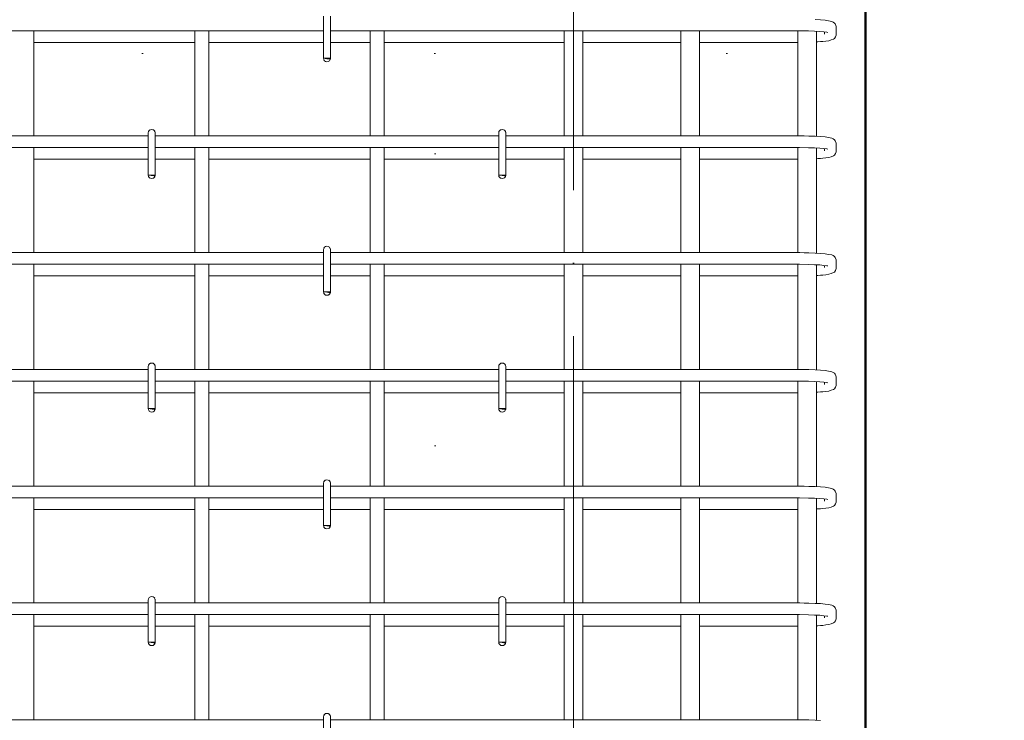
# Model space of a CAD drawing. Header units: millimetres. Extents: x -2602 to 8363, y -1002 to 45917.
# Tile 13 of 26: x -474 to 369, y 42314 to 42914. Entities that reach past the tile are written whole.
import ezdxf

# ---------------------------------------------------------------- set-up
doc = ezdxf.new("R2010")
doc.units = ezdxf.units.MM
doc.linetypes.add('ADSK_Линия разреза', pattern=[500, 0, -250, 0, -250])
doc.linetypes.add('ADSK_Линия сетки', pattern=[625, 500, -62.5, 0, -62.5])
for name, color, linetype, lineweight in [('G-____-____-SYMB', 111, 'Continuous', 9), ('S-COLS-____-OTLN', 52, 'Continuous', 20), ('S-GRID-____-OTLN', 1, 'Continuous', 9), ('S-RBAR-____-OTLN', 171, 'Continuous', 100)]:
    doc.layers.add(name, color=color, linetype=linetype, lineweight=lineweight)

msp = doc.modelspace()

# ---------------------------------------------------------------- hatches: boundary and pattern name
at = {"layer": 'S-RBAR-____-OTLN', "lineweight": 20}
for points in [[(-208.6977, 42880.7331), (-208.1019, 42881.4311), (-213.9997, 42881.4311), (-210.9997, 42881.0362)], [(-358.6977, 42780.7331), (-358.1019, 42781.4311), (-363.9997, 42781.4311), (-358.9958, 42780.7724)], [(-58.6977, 42780.7331), (-58.1019, 42781.4311), (-63.9997, 42781.4311), (-60.9997, 42781.0362)], [(-208.6977, 42680.7331), (-208.1019, 42681.4311), (-213.9997, 42681.4311), (-210.9997, 42681.0362)], [(-358.6977, 42580.7331), (-358.1019, 42581.4311), (-363.9997, 42581.4311), (-358.9958, 42580.7724)], [(-58.6977, 42580.7331), (-58.1019, 42581.4311), (-63.9997, 42581.4311), (-60.9997, 42581.0362)], [(-208.6977, 42480.7331), (-208.1019, 42481.4311), (-213.9997, 42481.4311), (-210.9997, 42481.0362)], [(-358.6977, 42380.7331), (-358.1019, 42381.4311), (-363.9997, 42381.4311), (-358.9958, 42380.7724)], [(-58.6977, 42380.7331), (-58.1019, 42381.4311), (-63.9997, 42381.4311), (-60.9997, 42381.0362)]]:
    msp.add_hatch(color=256, dxfattribs=at).paths.add_polyline_path(points)
h = msp.add_hatch(color=256, dxfattribs=at)
edge = h.paths.add_edge_path()
edge.add_arc((-210.9997, 42881.4311), 3, 339.0594289, 360)
edge.add_line((-207.9997, 42881.4311), (-210.9997, 42881.4311))
edge.add_line((-210.9997, 42881.4311), (-208.1978, 42880.3589))
h = msp.add_hatch(color=256, dxfattribs=at)
edge = h.paths.add_edge_path()
edge.add_arc((-360.9997, 42781.4311), 3, 339.0594289, 360)
edge.add_line((-357.9997, 42781.4311), (-360.9997, 42781.4311))
edge.add_line((-360.9997, 42781.4311), (-358.1978, 42780.3589))
h = msp.add_hatch(color=256, dxfattribs=at)
edge = h.paths.add_edge_path()
edge.add_arc((-60.9997, 42781.4311), 3, 339.0594289, 360)
edge.add_line((-57.9997, 42781.4311), (-60.9997, 42781.4311))
edge.add_line((-60.9997, 42781.4311), (-58.1978, 42780.3589))
h = msp.add_hatch(color=256, dxfattribs=at)
edge = h.paths.add_edge_path()
edge.add_arc((-210.9997, 42681.4311), 3, 339.0594289, 360)
edge.add_line((-207.9997, 42681.4311), (-210.9997, 42681.4311))
edge.add_line((-210.9997, 42681.4311), (-208.1978, 42680.3589))
h = msp.add_hatch(color=256, dxfattribs=at)
edge = h.paths.add_edge_path()
edge.add_arc((-360.9997, 42581.4311), 3, 339.0594289, 360)
edge.add_line((-357.9997, 42581.4311), (-360.9997, 42581.4311))
edge.add_line((-360.9997, 42581.4311), (-358.1978, 42580.3589))
h = msp.add_hatch(color=256, dxfattribs=at)
edge = h.paths.add_edge_path()
edge.add_arc((-60.9997, 42581.4311), 3, 339.0594289, 360)
edge.add_line((-57.9997, 42581.4311), (-60.9997, 42581.4311))
edge.add_line((-60.9997, 42581.4311), (-58.1978, 42580.3589))
h = msp.add_hatch(color=256, dxfattribs=at)
edge = h.paths.add_edge_path()
edge.add_arc((-210.9997, 42481.4311), 3, 339.0594289, 360)
edge.add_line((-207.9997, 42481.4311), (-210.9997, 42481.4311))
edge.add_line((-210.9997, 42481.4311), (-208.1978, 42480.3589))
h = msp.add_hatch(color=256, dxfattribs=at)
edge = h.paths.add_edge_path()
edge.add_arc((-360.9997, 42381.4311), 3, 339.0594289, 360)
edge.add_line((-357.9997, 42381.4311), (-360.9997, 42381.4311))
edge.add_line((-360.9997, 42381.4311), (-358.1978, 42380.3589))
h = msp.add_hatch(color=256, dxfattribs=at)
edge = h.paths.add_edge_path()
edge.add_arc((-60.9997, 42381.4311), 3, 339.0594289, 360)
edge.add_line((-57.9997, 42381.4311), (-60.9997, 42381.4311))
edge.add_line((-60.9997, 42381.4311), (-58.1978, 42380.3589))

# ---------------------------------------------------------------- linework, layer by layer
at = {"layer": 'G-____-____-SYMB', "linetype": 'ADSK_Линия разреза', "lineweight": 20}
for p, q in [((-118.2422, 45800.8719), (-118.2422, 39237.8984)), ((-2369.6658, 42885.3738), (1586.2492, 42885.3738))]:
    msp.add_line(p, q, dxfattribs=at)
at = {"layer": 'S-COLS-____-OTLN', "lineweight": 50}
msp.add_line((250.0003, 43050), (250.0003, 40100), dxfattribs=at)
at = {"layer": 'S-GRID-____-OTLN', "linetype": 'ADSK_Линия сетки'}
msp.add_line((0, 39642.9176), (0, 45063.2603), dxfattribs=at)
at = {"layer": 'S-RBAR-____-OTLN', "lineweight": 20}
for p, q in [((-213.9997, 42917.4311), (-213.9997, 42881.4311)), ((-207.9997, 42917.4311), (-207.9997, 42881.4311)), ((211.4775, 42914.3609), (206.8138, 42914.6337)), ((215.3832, 42914.0215), (211.4775, 42914.3609)), ((218.2008, 42913.5039), (215.3832, 42914.0215)), ((221.0185, 42912.9864), (218.2008, 42913.5039)), ((222.1843, 42912.4534), (221.0185, 42912.9864)), ((223.3013, 42911.6158), (222.1843, 42912.4534)), ((223.9891, 42910.8054), (223.3013, 42911.6158)), ((224.3302, 42910.237), (223.9891, 42910.8054)), ((224.8341, 42908.7372), (224.3302, 42910.237)), ((224.9089, 42907.8622), (224.8341, 42908.7372)), ((224.9089, 42902.137), (224.9089, 42907.8622)), ((-213.9997, 42904.9996), (-507.9997, 42904.9996)), ((-461.9997, 42814.9996), (-461.9997, 42904.9996)), ((-323.9997, 42814.9996), (-323.9997, 42904.9996)), ((-311.9997, 42814.9996), (-311.9997, 42904.9996)), ((189.9089, 42904.9996), (-207.9997, 42904.9996)), ((-173.9997, 42814.9996), (-173.9997, 42904.9996)), ((-161.9997, 42814.9996), (-161.9997, 42904.9996)), ((-7.9997, 42904.9996), (-7.9997, 42814.9996)), ((8.0003, 42904.9996), (8.0003, 42814.9996)), ((92.0003, 42904.9996), (92.0003, 42814.9996)), ((108.0003, 42904.9996), (108.0003, 42814.9996)), ((193.5373, 42904.9837), (189.9089, 42904.9996)), ((192.0003, 42904.9905), (192.0003, 42814.9905)), ((201.242, 42904.8391), (193.5373, 42904.9837)), ((206.3383, 42904.6451), (201.242, 42904.8391)), ((210.7668, 42904.3862), (206.3383, 42904.6451)), ((208.0003, 42904.5479), (208.0003, 42814.5643)), ((214.3229, 42904.0779), (210.7668, 42904.3862)), ((216.7777, 42903.7525), (214.3229, 42904.0779)), ((214.9089, 42902.137), (214.9089, 42904.0002)), ((217.642, 42903.5723), (216.7777, 42903.7525)), ((220.584, 42897.1339), (222.695, 42897.8764)), ((222.695, 42897.8764), (223.3013, 42898.3834)), ((223.3013, 42898.3834), (224.3302, 42899.7622)), ((224.3302, 42899.7622), (224.8341, 42901.262)), ((224.8341, 42901.262), (224.9089, 42902.137)), ((-461.9997, 42894.9996), (-323.9997, 42894.9996)), ((-311.9997, 42894.9996), (-213.9997, 42894.9996)), ((-207.9997, 42894.9996), (-173.9997, 42894.9996)), ((-161.9997, 42894.9996), (-7.9997, 42894.9996)), ((8.0003, 42894.9996), (92.0003, 42894.9996)), ((108.0003, 42894.9996), (189.9089, 42894.9996)), ((189.9089, 42894.9996), (192.0003, 42895.0106)), ((208.0003, 42895.4346), (209.2326, 42895.4933)), ((209.2326, 42895.4933), (211.3822, 42895.6466)), ((211.3822, 42895.6466), (213.5317, 42895.7998)), ((213.5317, 42895.7998), (216.0023, 42896.0956)), ((216.0023, 42896.0956), (218.4729, 42896.3914)), ((218.4729, 42896.3914), (220.584, 42897.1339)), ((-208.1019, 42881.4311), (-213.9997, 42881.4311)), ((-213.9997, 42881.4311), (-210.9997, 42881.0362)), ((-207.9997, 42881.4311), (-210.9997, 42881.4311)), ((-210.9997, 42881.4311), (-208.1978, 42880.3589)), ((-210.9997, 42881.0362), (-208.6977, 42880.7331)), ((-208.6977, 42880.7331), (-208.1019, 42881.4311)), ((-363.9997, 42814.9996), (-657.9997, 42814.9996)), ((-363.9997, 42817.4311), (-363.9997, 42781.4311)), ((-357.9997, 42817.4311), (-357.9997, 42781.4311)), ((-63.9997, 42814.9996), (-357.9997, 42814.9996)), ((-63.9997, 42817.4311), (-63.9997, 42781.4311)), ((-57.9997, 42817.4311), (-57.9997, 42781.4311)), ((189.9089, 42814.9996), (-57.9997, 42814.9996)), ((193.6252, 42814.9834), (189.9089, 42814.9996)), ((197.5811, 42814.909), (193.6252, 42814.9834)), ((201.5369, 42814.8347), (197.5811, 42814.909)), ((206.8138, 42814.6337), (201.5369, 42814.8347)), ((211.4775, 42814.3609), (206.8138, 42814.6337)), ((215.3832, 42814.0215), (211.4775, 42814.3609)), ((218.2008, 42813.5039), (215.3832, 42814.0215)), ((221.0185, 42812.9864), (218.2008, 42813.5039)), ((222.1843, 42812.4534), (221.0185, 42812.9864)), ((223.3013, 42811.6158), (222.1843, 42812.4534)), ((223.9891, 42810.8054), (223.3013, 42811.6158)), ((224.3302, 42810.237), (223.9891, 42810.8054)), ((224.8341, 42808.7372), (224.3302, 42810.237)), ((224.9089, 42807.8622), (224.8341, 42808.7372)), ((224.9089, 42802.137), (224.9089, 42807.8622)), ((-363.9997, 42804.9996), (-657.9997, 42804.9996)), ((-461.9997, 42714.9996), (-461.9997, 42804.9996)), ((-63.9997, 42804.9996), (-357.9997, 42804.9996)), ((-323.9997, 42714.9996), (-323.9997, 42804.9996)), ((-311.9997, 42714.9996), (-311.9997, 42804.9996)), ((-173.9997, 42714.9996), (-173.9997, 42804.9996)), ((-161.9997, 42714.9996), (-161.9997, 42804.9996)), ((189.9089, 42804.9996), (-57.9997, 42804.9996)), ((-7.9997, 42804.9996), (-7.9997, 42714.9996)), ((8.0003, 42804.9996), (8.0003, 42714.9996)), ((92.0003, 42804.9996), (92.0003, 42714.9996)), ((108.0003, 42804.9996), (108.0003, 42714.9996)), ((193.5373, 42804.9837), (189.9089, 42804.9996)), ((192.0003, 42804.9905), (192.0003, 42714.9905)), ((201.242, 42804.8391), (193.5373, 42804.9837)), ((206.3383, 42804.6451), (201.242, 42804.8391)), ((210.7668, 42804.3862), (206.3383, 42804.6451)), ((208.0003, 42804.5479), (208.0003, 42714.5643)), ((214.3229, 42804.0779), (210.7668, 42804.3862)), ((216.7777, 42803.7525), (214.3229, 42804.0779)), ((214.9089, 42802.137), (214.9089, 42804.0002)), ((217.642, 42803.5723), (216.7777, 42803.7525)), ((218.4729, 42796.3914), (220.584, 42797.1339)), ((220.584, 42797.1339), (222.695, 42797.8764)), ((222.695, 42797.8764), (223.3013, 42798.3834)), ((223.3013, 42798.3834), (224.3302, 42799.7622)), ((224.3302, 42799.7622), (224.8341, 42801.262)), ((224.8341, 42801.262), (224.9089, 42802.137)), ((-461.9997, 42794.9996), (-363.9997, 42794.9996)), ((-357.9997, 42794.9996), (-323.9997, 42794.9996)), ((-311.9997, 42794.9996), (-173.9997, 42794.9996)), ((-161.9997, 42794.9996), (-63.9997, 42794.9996)), ((-57.9997, 42794.9996), (-7.9997, 42794.9996)), ((8.0003, 42794.9996), (92.0003, 42794.9996)), ((108.0003, 42794.9996), (189.9089, 42794.9996)), ((189.9089, 42794.9996), (192.0003, 42795.0106)), ((208.0003, 42795.4346), (209.2326, 42795.4933)), ((209.2326, 42795.4933), (211.3822, 42795.6466)), ((211.3822, 42795.6466), (213.5317, 42795.7998)), ((213.5317, 42795.7998), (216.0023, 42796.0956)), ((216.0023, 42796.0956), (218.4729, 42796.3914)), ((-358.1019, 42781.4311), (-363.9997, 42781.4311)), ((-363.9997, 42781.4311), (-358.9958, 42780.7724)), ((-357.9997, 42781.4311), (-360.9997, 42781.4311)), ((-360.9997, 42781.4311), (-358.1978, 42780.3589)), ((-358.9958, 42780.7724), (-358.6977, 42780.7331)), ((-358.6977, 42780.7331), (-358.1019, 42781.4311)), ((-58.1019, 42781.4311), (-63.9997, 42781.4311)), ((-63.9997, 42781.4311), (-60.9997, 42781.0362)), ((-57.9997, 42781.4311), (-60.9997, 42781.4311)), ((-60.9997, 42781.4311), (-58.1978, 42780.3589)), ((-60.9997, 42781.0362), (-58.6977, 42780.7331)), ((-58.6977, 42780.7331), (-58.1019, 42781.4311)), ((-213.9997, 42714.9996), (-507.9997, 42714.9996)), ((-213.9997, 42717.4311), (-213.9997, 42681.4311)), ((-207.9997, 42717.4311), (-207.9997, 42681.4311)), ((189.9089, 42714.9996), (-207.9997, 42714.9996)), ((193.6252, 42714.9834), (189.9089, 42714.9996)), ((197.5811, 42714.909), (193.6252, 42714.9834)), ((201.5369, 42714.8347), (197.5811, 42714.909)), ((206.8138, 42714.6337), (201.5369, 42714.8347)), ((211.4775, 42714.3609), (206.8138, 42714.6337)), ((215.3832, 42714.0215), (211.4775, 42714.3609)), ((218.2008, 42713.5039), (215.3832, 42714.0215)), ((221.0185, 42712.9864), (218.2008, 42713.5039)), ((222.1843, 42712.4534), (221.0185, 42712.9864)), ((223.3013, 42711.6158), (222.1843, 42712.4534)), ((-213.9997, 42704.9996), (-507.9997, 42704.9996)), ((-461.9997, 42614.9996), (-461.9997, 42704.9996)), ((-323.9997, 42614.9996), (-323.9997, 42704.9996)), ((-311.9997, 42614.9996), (-311.9997, 42704.9996)), ((189.9089, 42704.9996), (-207.9997, 42704.9996)), ((-173.9997, 42614.9996), (-173.9997, 42704.9996)), ((-161.9997, 42614.9996), (-161.9997, 42704.9996)), ((-7.9997, 42704.9996), (-7.9997, 42614.9996)), ((8.0003, 42704.9996), (8.0003, 42614.9996)), ((92.0003, 42704.9996), (92.0003, 42614.9996)), ((108.0003, 42704.9996), (108.0003, 42614.9996)), ((193.5373, 42704.9837), (189.9089, 42704.9996)), ((192.0003, 42704.9905), (192.0003, 42614.9905)), ((201.242, 42704.8391), (193.5373, 42704.9837)), ((206.3383, 42704.6451), (201.242, 42704.8391)), ((210.7668, 42704.3862), (206.3383, 42704.6451)), ((208.0003, 42704.5479), (208.0003, 42614.5643)), ((214.3229, 42704.0779), (210.7668, 42704.3862)), ((216.7777, 42703.7525), (214.3229, 42704.0779)), ((214.9089, 42702.137), (214.9089, 42704.0002)), ((223.9891, 42710.8054), (223.3013, 42711.6158)), ((224.3302, 42710.237), (223.9891, 42710.8054)), ((224.8341, 42708.7372), (224.3302, 42710.237)), ((224.9089, 42707.8622), (224.8341, 42708.7372)), ((224.9089, 42702.137), (224.9089, 42707.8622)), ((209.2326, 42695.4933), (211.3822, 42695.6466)), ((211.3822, 42695.6466), (213.5317, 42695.7998)), ((213.5317, 42695.7998), (216.0023, 42696.0956)), ((216.0023, 42696.0956), (218.4729, 42696.3914)), ((217.642, 42703.5723), (216.7777, 42703.7525)), ((218.4729, 42696.3914), (220.584, 42697.1339)), ((220.584, 42697.1339), (222.695, 42697.8764)), ((222.695, 42697.8764), (223.3013, 42698.3834)), ((223.3013, 42698.3834), (224.3302, 42699.7622)), ((224.3302, 42699.7622), (224.8341, 42701.262)), ((224.8341, 42701.262), (224.9089, 42702.137)), ((-461.9997, 42694.9996), (-323.9997, 42694.9996)), ((-311.9997, 42694.9996), (-213.9997, 42694.9996)), ((-207.9997, 42694.9996), (-173.9997, 42694.9996)), ((-161.9997, 42694.9996), (-7.9997, 42694.9996)), ((8.0003, 42694.9996), (92.0003, 42694.9996)), ((108.0003, 42694.9996), (189.9089, 42694.9996)), ((189.9089, 42694.9996), (192.0003, 42695.0106)), ((208.0003, 42695.4346), (209.2326, 42695.4933)), ((-208.1019, 42681.4311), (-213.9997, 42681.4311)), ((-213.9997, 42681.4311), (-210.9997, 42681.0362)), ((-207.9997, 42681.4311), (-210.9997, 42681.4311)), ((-210.9997, 42681.4311), (-208.1978, 42680.3589)), ((-210.9997, 42681.0362), (-208.6977, 42680.7331)), ((-208.6977, 42680.7331), (-208.1019, 42681.4311)), ((-363.9997, 42614.9996), (-657.9997, 42614.9996)), ((-363.9997, 42617.4311), (-363.9997, 42581.4311)), ((-357.9997, 42617.4311), (-357.9997, 42581.4311)), ((-63.9997, 42614.9996), (-357.9997, 42614.9996)), ((-63.9997, 42617.4311), (-63.9997, 42581.4311)), ((-57.9997, 42617.4311), (-57.9997, 42581.4311)), ((189.9089, 42614.9996), (-57.9997, 42614.9996)), ((193.6252, 42614.9834), (189.9089, 42614.9996)), ((197.5811, 42614.909), (193.6252, 42614.9834)), ((201.5369, 42614.8347), (197.5811, 42614.909)), ((206.8138, 42614.6337), (201.5369, 42614.8347)), ((211.4775, 42614.3609), (206.8138, 42614.6337)), ((215.3832, 42614.0215), (211.4775, 42614.3609)), ((218.2008, 42613.5039), (215.3832, 42614.0215)), ((221.0185, 42612.9864), (218.2008, 42613.5039)), ((222.1843, 42612.4534), (221.0185, 42612.9864)), ((223.3013, 42611.6158), (222.1843, 42612.4534)), ((223.9891, 42610.8054), (223.3013, 42611.6158)), ((-363.9997, 42604.9996), (-657.9997, 42604.9996)), ((-461.9997, 42514.9996), (-461.9997, 42604.9996)), ((-63.9997, 42604.9996), (-357.9997, 42604.9996)), ((-323.9997, 42514.9996), (-323.9997, 42604.9996)), ((-311.9997, 42514.9996), (-311.9997, 42604.9996)), ((-173.9997, 42514.9996), (-173.9997, 42604.9996)), ((-161.9997, 42514.9996), (-161.9997, 42604.9996)), ((189.9089, 42604.9996), (-57.9997, 42604.9996)), ((-7.9997, 42604.9996), (-7.9997, 42514.9996)), ((8.0003, 42604.9996), (8.0003, 42514.9996)), ((92.0003, 42604.9996), (92.0003, 42514.9996)), ((108.0003, 42604.9996), (108.0003, 42514.9996)), ((193.5373, 42604.9837), (189.9089, 42604.9996)), ((192.0003, 42604.9905), (192.0003, 42514.9905)), ((201.242, 42604.8391), (193.5373, 42604.9837)), ((206.3383, 42604.6451), (201.242, 42604.8391)), ((210.7668, 42604.3862), (206.3383, 42604.6451)), ((208.0003, 42604.5479), (208.0003, 42514.5643)), ((214.3229, 42604.0779), (210.7668, 42604.3862)), ((216.7777, 42603.7525), (214.3229, 42604.0779)), ((214.9089, 42602.137), (214.9089, 42604.0002)), ((217.642, 42603.5723), (216.7777, 42603.7525)), ((224.3302, 42610.237), (223.9891, 42610.8054)), ((224.8341, 42608.7372), (224.3302, 42610.237)), ((224.9089, 42607.8622), (224.8341, 42608.7372)), ((224.9089, 42602.137), (224.9089, 42607.8622)), ((-461.9997, 42594.9996), (-363.9997, 42594.9996)), ((-357.9997, 42594.9996), (-323.9997, 42594.9996)), ((-311.9997, 42594.9996), (-173.9997, 42594.9996)), ((-161.9997, 42594.9996), (-63.9997, 42594.9996)), ((-57.9997, 42594.9996), (-7.9997, 42594.9996)), ((8.0003, 42594.9996), (92.0003, 42594.9996)), ((108.0003, 42594.9996), (189.9089, 42594.9996)), ((189.9089, 42594.9996), (192.0003, 42595.0106)), ((208.0003, 42595.4346), (209.2326, 42595.4933)), ((209.2326, 42595.4933), (211.3822, 42595.6466)), ((211.3822, 42595.6466), (213.5317, 42595.7998)), ((213.5317, 42595.7998), (216.0023, 42596.0956)), ((216.0023, 42596.0956), (218.4729, 42596.3914)), ((218.4729, 42596.3914), (220.584, 42597.1339)), ((220.584, 42597.1339), (222.695, 42597.8764)), ((222.695, 42597.8764), (223.3013, 42598.3834)), ((223.3013, 42598.3834), (224.3302, 42599.7622)), ((224.3302, 42599.7622), (224.8341, 42601.262)), ((224.8341, 42601.262), (224.9089, 42602.137)), ((-358.1019, 42581.4311), (-363.9997, 42581.4311)), ((-363.9997, 42581.4311), (-358.9958, 42580.7724)), ((-357.9997, 42581.4311), (-360.9997, 42581.4311)), ((-360.9997, 42581.4311), (-358.1978, 42580.3589)), ((-358.9958, 42580.7724), (-358.6977, 42580.7331)), ((-358.6977, 42580.7331), (-358.1019, 42581.4311)), ((-58.1019, 42581.4311), (-63.9997, 42581.4311)), ((-63.9997, 42581.4311), (-60.9997, 42581.0362)), ((-57.9997, 42581.4311), (-60.9997, 42581.4311)), ((-60.9997, 42581.4311), (-58.1978, 42580.3589)), ((-60.9997, 42581.0362), (-58.6977, 42580.7331)), ((-58.6977, 42580.7331), (-58.1019, 42581.4311)), ((-213.9997, 42514.9996), (-507.9997, 42514.9996)), ((-213.9997, 42517.4311), (-213.9997, 42481.4311)), ((-207.9997, 42517.4311), (-207.9997, 42481.4311)), ((189.9089, 42514.9996), (-207.9997, 42514.9996)), ((193.6252, 42514.9834), (189.9089, 42514.9996)), ((197.5811, 42514.909), (193.6252, 42514.9834)), ((201.5369, 42514.8347), (197.5811, 42514.909)), ((206.8138, 42514.6337), (201.5369, 42514.8347)), ((211.4775, 42514.3609), (206.8138, 42514.6337)), ((215.3832, 42514.0215), (211.4775, 42514.3609)), ((218.2008, 42513.5039), (215.3832, 42514.0215)), ((221.0185, 42512.9864), (218.2008, 42513.5039)), ((222.1843, 42512.4534), (221.0185, 42512.9864)), ((223.3013, 42511.6158), (222.1843, 42512.4534)), ((223.9891, 42510.8054), (223.3013, 42511.6158)), ((224.3302, 42510.237), (223.9891, 42510.8054)), ((224.8341, 42508.7372), (224.3302, 42510.237)), ((-213.9997, 42504.9996), (-507.9997, 42504.9996)), ((-461.9997, 42414.9996), (-461.9997, 42504.9996)), ((-323.9997, 42414.9996), (-323.9997, 42504.9996)), ((-311.9997, 42414.9996), (-311.9997, 42504.9996)), ((189.9089, 42504.9996), (-207.9997, 42504.9996)), ((-173.9997, 42414.9996), (-173.9997, 42504.9996)), ((-161.9997, 42414.9996), (-161.9997, 42504.9996)), ((-7.9997, 42504.9996), (-7.9997, 42414.9996)), ((8.0003, 42504.9996), (8.0003, 42414.9996)), ((92.0003, 42504.9996), (92.0003, 42414.9996)), ((108.0003, 42504.9996), (108.0003, 42414.9996)), ((193.5373, 42504.9837), (189.9089, 42504.9996)), ((192.0003, 42504.9905), (192.0003, 42414.9905)), ((201.242, 42504.8391), (193.5373, 42504.9837)), ((206.3383, 42504.6451), (201.242, 42504.8391)), ((210.7668, 42504.3862), (206.3383, 42504.6451)), ((208.0003, 42504.5479), (208.0003, 42414.5643)), ((214.3229, 42504.0779), (210.7668, 42504.3862)), ((216.7777, 42503.7525), (214.3229, 42504.0779)), ((214.9089, 42502.137), (214.9089, 42504.0002)), ((217.642, 42503.5723), (216.7777, 42503.7525)), ((224.9089, 42507.8622), (224.8341, 42508.7372)), ((224.8341, 42501.262), (224.9089, 42502.137)), ((224.9089, 42502.137), (224.9089, 42507.8622)), ((-461.9997, 42494.9996), (-323.9997, 42494.9996)), ((-311.9997, 42494.9996), (-213.9997, 42494.9996)), ((-207.9997, 42494.9996), (-173.9997, 42494.9996)), ((-161.9997, 42494.9996), (-7.9997, 42494.9996)), ((8.0003, 42494.9996), (92.0003, 42494.9996)), ((108.0003, 42494.9996), (189.9089, 42494.9996)), ((189.9089, 42494.9996), (192.0003, 42495.0106)), ((208.0003, 42495.4346), (209.2326, 42495.4933)), ((209.2326, 42495.4933), (211.3822, 42495.6466)), ((211.3822, 42495.6466), (213.5317, 42495.7998)), ((213.5317, 42495.7998), (216.0023, 42496.0956)), ((216.0023, 42496.0956), (218.4729, 42496.3914)), ((218.4729, 42496.3914), (220.584, 42497.1339)), ((220.584, 42497.1339), (222.695, 42497.8764)), ((222.695, 42497.8764), (223.3013, 42498.3834)), ((223.3013, 42498.3834), (224.3302, 42499.7622)), ((224.3302, 42499.7622), (224.8341, 42501.262)), ((-208.1019, 42481.4311), (-213.9997, 42481.4311)), ((-213.9997, 42481.4311), (-210.9997, 42481.0362)), ((-207.9997, 42481.4311), (-210.9997, 42481.4311)), ((-210.9997, 42481.4311), (-208.1978, 42480.3589)), ((-210.9997, 42481.0362), (-208.6977, 42480.7331)), ((-208.6977, 42480.7331), (-208.1019, 42481.4311)), ((-363.9997, 42417.4311), (-363.9997, 42381.4311)), ((-357.9997, 42417.4311), (-357.9997, 42381.4311)), ((-63.9997, 42417.4311), (-63.9997, 42381.4311)), ((-57.9997, 42417.4311), (-57.9997, 42381.4311)), ((-363.9997, 42414.9996), (-657.9997, 42414.9996)), ((-63.9997, 42414.9996), (-357.9997, 42414.9996)), ((189.9089, 42414.9996), (-57.9997, 42414.9996)), ((193.6252, 42414.9834), (189.9089, 42414.9996)), ((197.5811, 42414.909), (193.6252, 42414.9834)), ((201.5369, 42414.8347), (197.5811, 42414.909)), ((206.8138, 42414.6337), (201.5369, 42414.8347)), ((211.4775, 42414.3609), (206.8138, 42414.6337)), ((215.3832, 42414.0215), (211.4775, 42414.3609)), ((218.2008, 42413.5039), (215.3832, 42414.0215)), ((221.0185, 42412.9864), (218.2008, 42413.5039)), ((222.1843, 42412.4534), (221.0185, 42412.9864)), ((223.3013, 42411.6158), (222.1843, 42412.4534)), ((223.9891, 42410.8054), (223.3013, 42411.6158)), ((224.3302, 42410.237), (223.9891, 42410.8054)), ((224.8341, 42408.7372), (224.3302, 42410.237)), ((-363.9997, 42404.9996), (-657.9997, 42404.9996)), ((-461.9997, 42314.9996), (-461.9997, 42404.9996)), ((-63.9997, 42404.9996), (-357.9997, 42404.9996)), ((-323.9997, 42314.9996), (-323.9997, 42404.9996)), ((-311.9997, 42314.9996), (-311.9997, 42404.9996)), ((-173.9997, 42314.9996), (-173.9997, 42404.9996)), ((-161.9997, 42314.9996), (-161.9997, 42404.9996)), ((189.9089, 42404.9996), (-57.9997, 42404.9996)), ((-7.9997, 42404.9996), (-7.9997, 42314.9996)), ((8.0003, 42404.9996), (8.0003, 42314.9996)), ((92.0003, 42404.9996), (92.0003, 42314.9996)), ((108.0003, 42404.9996), (108.0003, 42314.9996)), ((193.5373, 42404.9837), (189.9089, 42404.9996)), ((192.0003, 42404.9905), (192.0003, 42314.9905)), ((201.242, 42404.8391), (193.5373, 42404.9837)), ((206.3383, 42404.6451), (201.242, 42404.8391)), ((210.7668, 42404.3862), (206.3383, 42404.6451)), ((208.0003, 42404.5479), (208.0003, 42314.5643)), ((214.3229, 42404.0779), (210.7668, 42404.3862)), ((216.7777, 42403.7525), (214.3229, 42404.0779)), ((214.9089, 42402.137), (214.9089, 42404.0002)), ((217.642, 42403.5723), (216.7777, 42403.7525)), ((224.3302, 42399.7622), (224.8341, 42401.262)), ((224.9089, 42407.8622), (224.8341, 42408.7372)), ((224.8341, 42401.262), (224.9089, 42402.137)), ((224.9089, 42402.137), (224.9089, 42407.8622)), ((-461.9997, 42394.9996), (-363.9997, 42394.9996)), ((-357.9997, 42394.9996), (-323.9997, 42394.9996)), ((-311.9997, 42394.9996), (-173.9997, 42394.9996)), ((-161.9997, 42394.9996), (-63.9997, 42394.9996)), ((-57.9997, 42394.9996), (-7.9997, 42394.9996)), ((8.0003, 42394.9996), (92.0003, 42394.9996)), ((108.0003, 42394.9996), (189.9089, 42394.9996)), ((189.9089, 42394.9996), (192.0003, 42395.0106)), ((208.0003, 42395.4346), (209.2326, 42395.4933)), ((209.2326, 42395.4933), (211.3822, 42395.6466)), ((211.3822, 42395.6466), (213.5317, 42395.7998)), ((213.5317, 42395.7998), (216.0023, 42396.0956)), ((216.0023, 42396.0956), (218.4729, 42396.3914)), ((218.4729, 42396.3914), (220.584, 42397.1339)), ((220.584, 42397.1339), (222.695, 42397.8764)), ((222.695, 42397.8764), (223.3013, 42398.3834)), ((223.3013, 42398.3834), (224.3302, 42399.7622)), ((-358.1019, 42381.4311), (-363.9997, 42381.4311)), ((-363.9997, 42381.4311), (-358.9958, 42380.7724)), ((-357.9997, 42381.4311), (-360.9997, 42381.4311)), ((-360.9997, 42381.4311), (-358.1978, 42380.3589)), ((-358.9958, 42380.7724), (-358.6977, 42380.7331)), ((-358.6977, 42380.7331), (-358.1019, 42381.4311)), ((-58.1019, 42381.4311), (-63.9997, 42381.4311)), ((-63.9997, 42381.4311), (-60.9997, 42381.0362)), ((-57.9997, 42381.4311), (-60.9997, 42381.4311)), ((-60.9997, 42381.4311), (-58.1978, 42380.3589)), ((-60.9997, 42381.0362), (-58.6977, 42380.7331)), ((-58.6977, 42380.7331), (-58.1019, 42381.4311)), ((-213.9997, 42317.4311), (-213.9997, 42281.4311)), ((-207.9997, 42317.4311), (-207.9997, 42281.4311)), ((-213.9997, 42314.9996), (-507.9997, 42314.9996)), ((189.9089, 42314.9996), (-207.9997, 42314.9996)), ((193.6252, 42314.9834), (189.9089, 42314.9996)), ((197.5811, 42314.909), (193.6252, 42314.9834)), ((201.5369, 42314.8347), (197.5811, 42314.909)), ((206.8138, 42314.6337), (201.5369, 42314.8347)), ((211.4775, 42314.3609), (206.8138, 42314.6337))]:
    msp.add_line(p, q, dxfattribs=at)
for centre, start, end in [((-210.9997, 42881.4311), 180, 0), ((-210.9997, 42881.4311), 339.0594289, 0), ((-210.9997, 42881.4311), 345, 0), ((-210.9997, 42881.4311), 210, 240), ((-210.9997, 42881.4311), 300, 330), ((-360.9997, 42817.4311), 0, 180), ((-360.9997, 42817.4311), 120, 150), ((-360.9997, 42817.4311), 30, 60), ((-360.9997, 42817.4311), 0, 15), ((-60.9997, 42817.4311), 0, 180), ((-60.9997, 42817.4311), 120, 150), ((-60.9997, 42817.4311), 30, 60), ((-60.9997, 42817.4311), 0, 15), ((-360.9997, 42781.4311), 180, 0), ((-360.9997, 42781.4311), 210, 240), ((-360.9997, 42781.4311), 300, 330), ((-360.9997, 42781.4311), 339.0594289, 0), ((-360.9997, 42781.4311), 345, 0), ((-60.9997, 42781.4311), 180, 360), ((-60.9997, 42781.4311), 210, 240), ((-60.9997, 42781.4311), 300, 330), ((-60.9997, 42781.4311), 339.0594289, 0), ((-60.9997, 42781.4311), 345, 0), ((-210.9997, 42717.4311), 0, 180), ((-210.9997, 42717.4311), 120, 150), ((-210.9997, 42717.4311), 30, 60), ((-210.9997, 42717.4311), 0, 15), ((-210.9997, 42681.4311), 180, 0), ((-210.9997, 42681.4311), 210, 240), ((-210.9997, 42681.4311), 300, 330), ((-210.9997, 42681.4311), 339.0594289, 0), ((-210.9997, 42681.4311), 345, 0), ((-360.9997, 42617.4311), 0, 180), ((-360.9997, 42617.4311), 120, 150), ((-360.9997, 42617.4311), 30, 60), ((-60.9997, 42617.4311), 0, 180), ((-60.9997, 42617.4311), 120, 150), ((-60.9997, 42617.4311), 30, 60), ((-360.9997, 42617.4311), 0, 15), ((-60.9997, 42617.4311), 0, 15), ((-360.9997, 42581.4311), 180, 0), ((-360.9997, 42581.4311), 210, 240), ((-360.9997, 42581.4311), 300, 330), ((-360.9997, 42581.4311), 339.0594289, 0), ((-360.9997, 42581.4311), 345, 0), ((-60.9997, 42581.4311), 180, 360), ((-60.9997, 42581.4311), 210, 240), ((-60.9997, 42581.4311), 300, 330), ((-60.9997, 42581.4311), 339.0594289, 0), ((-60.9997, 42581.4311), 345, 0), ((-210.9997, 42517.4311), 0, 180), ((-210.9997, 42517.4311), 120, 150), ((-210.9997, 42517.4311), 30, 60), ((-210.9997, 42517.4311), 0, 15), ((-210.9997, 42481.4311), 180, 0), ((-210.9997, 42481.4311), 210, 240), ((-210.9997, 42481.4311), 300, 330), ((-210.9997, 42481.4311), 339.0594289, 0), ((-210.9997, 42481.4311), 345, 0), ((-360.9997, 42417.4311), 0, 180), ((-360.9997, 42417.4311), 120, 150), ((-360.9997, 42417.4311), 30, 60), ((-360.9997, 42417.4311), 0, 15), ((-60.9997, 42417.4311), 0, 180), ((-60.9997, 42417.4311), 120, 150), ((-60.9997, 42417.4311), 30, 60), ((-60.9997, 42417.4311), 0, 15), ((-360.9997, 42381.4311), 180, 0), ((-360.9997, 42381.4311), 210, 240), ((-360.9997, 42381.4311), 300, 330), ((-360.9997, 42381.4311), 339.0594289, 0), ((-360.9997, 42381.4311), 345, 0), ((-60.9997, 42381.4311), 180, 360), ((-60.9997, 42381.4311), 210, 240), ((-60.9997, 42381.4311), 300, 330), ((-60.9997, 42381.4311), 339.0594289, 0), ((-60.9997, 42381.4311), 345, 0), ((-210.9997, 42317.4311), 360, 180), ((-210.9997, 42317.4311), 120, 150), ((-210.9997, 42317.4311), 30, 60), ((-210.9997, 42317.4311), 0, 15)]:
    msp.add_arc(centre, 3, start, end, dxfattribs=at)

doc.saveas('drawing.dxf')
